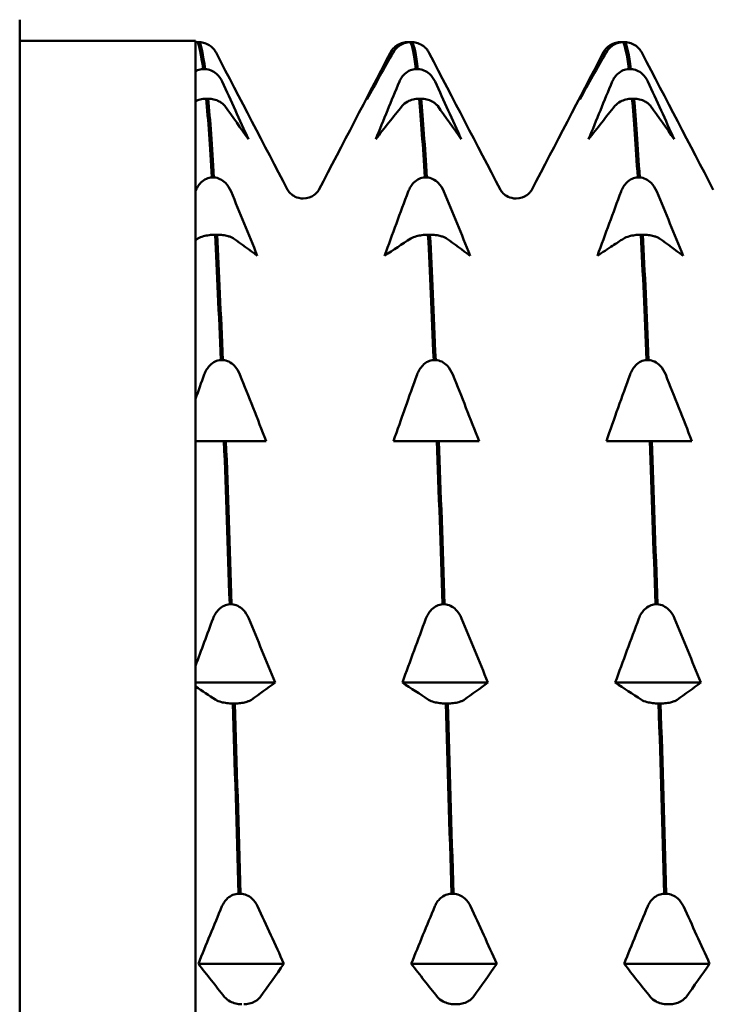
# Model space of a CAD drawing. Header units: millimetres. Extents: x 37 to 189, y 87 to 240.
# Tile 5 of 25: x 85.78 to 91.7, y 112.39 to 120.79. Entities that reach past the tile are written whole.
import ezdxf

# ---------------------------------------------------------------- set-up
doc = ezdxf.new("R2010")
doc.units = ezdxf.units.MM
doc.layers.add('Видимый контур (ГОСТ)', color=7, linetype='Continuous', lineweight=50)

msp = doc.modelspace()

# ---------------------------------------------------------------- linework, layer by layer
at = {"layer": 'Видимый контур (ГОСТ)'}
for p, q in [((85.7787, 106.1553), (85.7787, 120.7857)), ((87.2787, 120.6053), (85.7787, 120.6053)), ((87.2787, 120.6053), (87.2787, 110.6439)), ((87.2787, 120.5939), (87.2843, 120.5939)), ((87.3113, 120.5939), (87.2944, 120.5939)), ((89.0834, 120.5939), (89.1004, 120.5939)), ((89.1274, 120.5939), (89.1105, 120.5939)), ((90.8995, 120.5939), (90.9165, 120.5939)), ((90.9435, 120.5939), (90.9266, 120.5939)), ((87.343, 120.3647), (87.36, 120.3647)), ((89.1591, 120.3647), (89.1761, 120.3647)), ((90.9752, 120.3647), (90.9922, 120.3647)), ((87.387, 120.1118), (87.37, 120.1118)), ((89.2031, 120.1118), (89.1861, 120.1118)), ((91.0192, 120.1118), (91.0022, 120.1118)), ((87.4187, 119.4397), (87.4357, 119.4397)), ((89.2348, 119.4397), (89.2518, 119.4397)), ((91.0509, 119.4397), (91.0679, 119.4397)), ((87.4627, 118.9511), (87.4457, 118.9511)), ((89.2788, 118.9511), (89.2618, 118.9511)), ((91.0949, 118.9511), (91.0779, 118.9511)), ((87.4943, 117.882), (87.5113, 117.882)), ((89.3104, 117.882), (89.3274, 117.882)), ((91.1265, 117.882), (91.1435, 117.882)), ((87.3754, 117.191), (87.2787, 117.191)), ((87.5214, 117.191), (87.3754, 117.191)), ((87.5384, 117.191), (87.5214, 117.191)), ((87.6796, 117.191), (87.5384, 117.191)), ((87.8811, 117.191), (87.6796, 117.191)), ((89.1915, 117.191), (88.9677, 117.191)), ((89.3375, 117.191), (89.1915, 117.191)), ((89.3545, 117.191), (89.3375, 117.191)), ((89.4957, 117.191), (89.3545, 117.191)), ((89.6972, 117.191), (89.4957, 117.191)), ((91.0076, 117.191), (90.7838, 117.191)), ((91.1536, 117.191), (91.0076, 117.191)), ((91.1706, 117.191), (91.1536, 117.191)), ((91.3118, 117.191), (91.1706, 117.191)), ((91.5133, 117.191), (91.3118, 117.191)), ((87.57, 115.7977), (87.587, 115.7977)), ((89.3861, 115.7977), (89.4031, 115.7977)), ((91.2022, 115.7977), (91.2192, 115.7977)), ((87.9567, 115.1303), (87.2787, 115.1303)), ((89.7728, 115.1303), (89.0434, 115.1303)), ((91.5889, 115.1303), (90.8595, 115.1303)), ((87.614, 114.9515), (87.5971, 114.9515)), ((89.4301, 114.9515), (89.4132, 114.9515)), ((91.2462, 114.9515), (91.2293, 114.9515)), ((87.6457, 113.329), (87.6627, 113.329)), ((89.4618, 113.329), (89.4788, 113.329)), ((91.2779, 113.329), (91.2949, 113.329)), ((88.0324, 112.7306), (87.303, 112.7306)), ((89.8485, 112.7306), (89.1191, 112.7306)), ((91.6646, 112.7306), (90.9352, 112.7306)), ((89.5058, 112.3851), (89.4888, 112.3851)), ((91.3219, 112.3851), (91.3049, 112.3851))]:
    msp.add_line(p, q, dxfattribs=at)
for points in [[(87.2944, 120.5939), (87.2891, 120.5937), (87.2839, 120.5932), (87.2787, 120.5925)], [(87.2843, 120.5939), (87.286, 120.5938), (87.2877, 120.5937), (87.2893, 120.5936)], [(87.2944, 120.5939), (87.3106, 120.5665), (87.3268, 120.4897), (87.343, 120.3647)], [(87.36, 120.3647), (87.3438, 120.4897), (87.3276, 120.5665), (87.3113, 120.5939)], [(89.1004, 120.5939), (89.1021, 120.5938), (89.1038, 120.5937), (89.1054, 120.5936)], [(89.1105, 120.5939), (89.1267, 120.5665), (89.1429, 120.4897), (89.1591, 120.3647)], [(89.1761, 120.3647), (89.1599, 120.4897), (89.1437, 120.5665), (89.1274, 120.5939)], [(90.9165, 120.5939), (90.9182, 120.5938), (90.9199, 120.5937), (90.9215, 120.5936)], [(90.9266, 120.5939), (90.9428, 120.5665), (90.959, 120.4897), (90.9752, 120.3647)], [(90.9922, 120.3647), (90.976, 120.4897), (90.9598, 120.5665), (90.9435, 120.5939)], [(87.4421, 120.5235), (87.4483, 120.5146), (87.453, 120.5065), (87.4569, 120.4989)], [(87.4569, 120.4989), (87.6591, 120.111), (87.8614, 119.7231), (88.0636, 119.3353)], [(88.3312, 119.3353), (88.5334, 119.7231), (88.7357, 120.111), (88.9379, 120.4989)], [(88.9645, 120.506), (88.8891, 120.373), (88.8144, 120.2394), (88.7407, 120.1053)], [(88.7407, 120.1053), (88.8066, 120.2394), (88.8739, 120.373), (88.9422, 120.506)], [(88.9379, 120.4989), (88.9418, 120.5065), (88.9465, 120.5146), (88.9526, 120.5235)], [(89.2582, 120.5235), (89.2644, 120.5146), (89.2691, 120.5065), (89.273, 120.4989)], [(89.273, 120.4989), (89.4752, 120.111), (89.6775, 119.7231), (89.8797, 119.3353)], [(90.1473, 119.3353), (90.3495, 119.7231), (90.5518, 120.111), (90.754, 120.4989)], [(90.7806, 120.506), (90.7052, 120.373), (90.6305, 120.2394), (90.5568, 120.1053)], [(90.5568, 120.1053), (90.6227, 120.2394), (90.69, 120.373), (90.7583, 120.506)], [(90.754, 120.4989), (90.7579, 120.5065), (90.7626, 120.5146), (90.7687, 120.5235)], [(91.0743, 120.5235), (91.0805, 120.5146), (91.0852, 120.5065), (91.0891, 120.4989)], [(91.0891, 120.4989), (91.2913, 120.111), (91.4936, 119.7231), (91.6958, 119.3353)], [(87.5059, 120.257), (87.5813, 120.0941), (87.6561, 119.9304), (87.7297, 119.7663)], [(88.8164, 119.7663), (88.8823, 119.9304), (88.9495, 120.0941), (89.0178, 120.257)], [(89.322, 120.257), (89.3974, 120.0941), (89.4722, 119.9304), (89.5458, 119.7663)], [(90.6325, 119.7663), (90.6984, 119.9304), (90.7656, 120.0941), (90.8339, 120.257)], [(91.1381, 120.257), (91.2135, 120.0941), (91.2883, 119.9304), (91.3619, 119.7663)], [(87.37, 120.1118), (87.3862, 119.9338), (87.4025, 119.7087), (87.4187, 119.4397)], [(87.4357, 119.4397), (87.4194, 119.7087), (87.4032, 119.9338), (87.387, 120.1118)], [(87.7297, 119.7663), (87.6638, 119.8611), (87.5966, 119.9556), (87.5283, 120.0496)], [(89.0402, 120.0496), (88.9648, 119.9556), (88.8901, 119.861), (88.8164, 119.7663)], [(89.1861, 120.1118), (89.2023, 119.9338), (89.2186, 119.7087), (89.2348, 119.4397)], [(89.2518, 119.4397), (89.2355, 119.7087), (89.2193, 119.9338), (89.2031, 120.1118)], [(89.5458, 119.7663), (89.4799, 119.8611), (89.4127, 119.9556), (89.3444, 120.0496)], [(90.8563, 120.0496), (90.7809, 119.9556), (90.7062, 119.861), (90.6325, 119.7663)], [(91.0022, 120.1118), (91.0184, 119.9338), (91.0347, 119.7087), (91.0509, 119.4397)], [(91.0679, 119.4397), (91.0516, 119.7087), (91.0354, 119.9338), (91.0192, 120.1118)], [(91.3619, 119.7663), (91.296, 119.8611), (91.2288, 119.9556), (91.1605, 120.0496)], [(87.5816, 119.3196), (87.657, 119.1379), (87.7318, 118.9553), (87.8054, 118.7723)], [(88.8921, 118.7723), (88.9579, 118.9553), (89.0252, 119.1379), (89.0935, 119.3196)], [(89.3977, 119.3196), (89.4731, 119.1379), (89.5479, 118.9553), (89.6215, 118.7723)], [(90.7082, 118.7723), (90.774, 118.9552), (90.8412, 119.1378), (90.9096, 119.3196)], [(91.2138, 119.3196), (91.2892, 119.1379), (91.364, 118.9553), (91.4376, 118.7723)], [(87.2998, 118.9189), (87.2927, 118.9144), (87.2857, 118.9099), (87.2787, 118.9053)], [(87.4457, 118.9511), (87.4619, 118.6346), (87.4781, 118.2766), (87.4943, 117.882)], [(87.5113, 117.882), (87.4951, 118.2766), (87.4789, 118.6346), (87.4627, 118.9511)], [(87.8054, 118.7723), (87.7395, 118.8213), (87.6723, 118.8702), (87.604, 118.9189)], [(89.1159, 118.9189), (89.0404, 118.8702), (88.9657, 118.8213), (88.8921, 118.7723)], [(89.2618, 118.9511), (89.278, 118.6346), (89.2942, 118.2766), (89.3104, 117.882)], [(89.3274, 117.882), (89.3112, 118.2766), (89.295, 118.6346), (89.2788, 118.9511)], [(89.6215, 118.7723), (89.5556, 118.8213), (89.4884, 118.8702), (89.4201, 118.9189)], [(91.0779, 118.9511), (91.0941, 118.6346), (91.1103, 118.2766), (91.1265, 117.882)], [(91.1435, 117.882), (91.1273, 118.2766), (91.1111, 118.6346), (91.0949, 118.9511)], [(91.4376, 118.7723), (91.3717, 118.8213), (91.3045, 118.8702), (91.2362, 118.9189)], [(87.2787, 117.5513), (87.3033, 117.6202), (87.3281, 117.689), (87.3531, 117.7577)], [(87.6573, 117.7577), (87.7327, 117.5695), (87.8074, 117.3805), (87.8811, 117.191)], [(88.9677, 117.191), (89.0336, 117.3805), (89.1009, 117.5695), (89.1692, 117.7577)], [(89.4734, 117.7577), (89.5488, 117.5695), (89.6235, 117.3805), (89.6972, 117.191)], [(90.7838, 117.191), (90.8497, 117.3805), (90.917, 117.5695), (90.9853, 117.7577)], [(91.2895, 117.7577), (91.3649, 117.5695), (91.4396, 117.3805), (91.5133, 117.191)], [(87.5214, 117.191), (87.5376, 116.7577), (87.5538, 116.291), (87.57, 115.7977)], [(87.587, 115.7977), (87.5708, 116.291), (87.5546, 116.7577), (87.5384, 117.191)], [(89.3375, 117.191), (89.3537, 116.7577), (89.3699, 116.291), (89.3861, 115.7977)], [(89.4031, 115.7977), (89.3869, 116.291), (89.3707, 116.7577), (89.3545, 117.191)], [(91.1536, 117.191), (91.1698, 116.7577), (91.186, 116.291), (91.2022, 115.7977)], [(91.2192, 115.7977), (91.203, 116.291), (91.1868, 116.7577), (91.1706, 117.191)], [(87.2787, 115.2723), (87.328, 115.4078), (87.3781, 115.543), (87.4287, 115.6777)], [(87.7329, 115.6777), (87.8084, 115.496), (87.8831, 115.3134), (87.9567, 115.1303)], [(89.0434, 115.1303), (89.1093, 115.3134), (89.1765, 115.496), (89.2448, 115.6777)], [(89.549, 115.6777), (89.6245, 115.496), (89.6992, 115.3134), (89.7728, 115.1303)], [(90.8595, 115.1303), (90.9254, 115.3134), (90.9926, 115.496), (91.0609, 115.6777)], [(91.3651, 115.6777), (91.4406, 115.496), (91.5153, 115.3134), (91.5889, 115.1303)], [(87.4511, 114.9837), (87.3932, 115.0211), (87.3356, 115.0586), (87.2787, 115.0962)], [(87.9567, 115.1303), (87.8909, 115.0813), (87.8236, 115.0323), (87.7553, 114.9837)], [(89.2672, 114.9837), (89.1918, 115.0323), (89.1171, 115.0813), (89.0434, 115.1303)], [(89.7728, 115.1303), (89.707, 115.0813), (89.6397, 115.0323), (89.5714, 114.9837)], [(91.0833, 114.9837), (91.0079, 115.0323), (90.9332, 115.0813), (90.8595, 115.1303)], [(91.5889, 115.1303), (91.5231, 115.0813), (91.4558, 115.0323), (91.3875, 114.9837)], [(87.5971, 114.9515), (87.6133, 114.4308), (87.6295, 113.8874), (87.6457, 113.329)], [(87.6627, 113.329), (87.6465, 113.8874), (87.6302, 114.4308), (87.614, 114.9515)], [(89.4132, 114.9515), (89.4294, 114.4308), (89.4456, 113.8874), (89.4618, 113.329)], [(89.4788, 113.329), (89.4626, 113.8874), (89.4463, 114.4308), (89.4301, 114.9515)], [(91.2293, 114.9515), (91.2455, 114.4308), (91.2617, 113.8874), (91.2779, 113.329)], [(91.2949, 113.329), (91.2787, 113.8874), (91.2624, 114.4308), (91.2462, 114.9515)], [(87.303, 112.7306), (87.3689, 112.8948), (87.4361, 113.0584), (87.5044, 113.2213)], [(87.8086, 113.2213), (87.884, 113.0584), (87.9587, 112.8947), (88.0324, 112.7306)], [(89.1191, 112.7306), (89.185, 112.8948), (89.2522, 113.0584), (89.3205, 113.2213)], [(89.6247, 113.2213), (89.7001, 113.0584), (89.7748, 112.8947), (89.8485, 112.7306)], [(90.9352, 112.7306), (91.0011, 112.8948), (91.0683, 113.0584), (91.1366, 113.2213)], [(91.4408, 113.2213), (91.5162, 113.0584), (91.5909, 112.8947), (91.6646, 112.7306)], [(87.5268, 112.4473), (87.4514, 112.5412), (87.3767, 112.6358), (87.303, 112.7306)], [(88.0324, 112.7306), (87.9665, 112.6358), (87.8992, 112.5413), (87.831, 112.4473)], [(89.3429, 112.4473), (89.2675, 112.5412), (89.1928, 112.6358), (89.1191, 112.7306)], [(89.8485, 112.7306), (89.7826, 112.6358), (89.7153, 112.5413), (89.6471, 112.4473)], [(91.159, 112.4473), (91.0836, 112.5412), (91.0089, 112.6358), (90.9352, 112.7306)], [(91.6646, 112.7306), (91.5987, 112.6358), (91.5314, 112.5413), (91.4632, 112.4473)]]:
    msp.add_open_spline(points, degree=3, dxfattribs=at)
for points, knots in [([(87.4421, 120.5235), (87.4391, 120.5279), (87.4357, 120.5323), (87.4243, 120.5456), (87.4152, 120.5541), (87.3916, 120.5713), (87.3763, 120.5794), (87.344, 120.5902), (87.328, 120.5932), (87.3113, 120.5939)], [-0.0172479, -0.0172479, -0.0172479, -0.0172479, -0.0151496, -0.0151496, -0.01067579, -0.01067579, -0.00499702, -0.00499702, 0, 0, 0, 0]), ([(88.9422, 120.506), (88.9476, 120.5166), (88.9544, 120.5269), (88.9705, 120.5456), (88.9796, 120.5541), (89.0032, 120.5713), (89.0185, 120.5794), (89.0507, 120.5902), (89.0668, 120.5932), (89.0834, 120.5939)], [-0.01992, -0.01992, -0.01992, -0.01992, -0.0151496, -0.0151496, -0.01067581, -0.01067581, -0.00499702, -0.00499702, 0, 0, 0, 0]), ([(89.1105, 120.5939), (89.0926, 120.5931), (89.0753, 120.5897), (89.0419, 120.5781), (89.0264, 120.5698), (88.993, 120.5455), (88.9765, 120.5271), (88.9645, 120.506)], [-0.02228821, -0.02228821, -0.02228821, -0.02228821, -0.01619448, -0.01619448, -0.00966289, -0.00966289, 0, 0, 0, 0]), ([(89.2582, 120.5235), (89.2552, 120.5279), (89.2518, 120.5323), (89.2404, 120.5456), (89.2313, 120.5541), (89.2077, 120.5713), (89.1924, 120.5794), (89.1601, 120.5902), (89.1441, 120.5932), (89.1274, 120.5939)], [-0.0172479, -0.0172479, -0.0172479, -0.0172479, -0.0151496, -0.0151496, -0.01067581, -0.01067581, -0.00499702, -0.00499702, 0, 0, 0, 0]), ([(90.7583, 120.506), (90.7637, 120.5166), (90.7705, 120.5269), (90.7866, 120.5456), (90.7957, 120.5541), (90.8193, 120.5713), (90.8346, 120.5794), (90.8668, 120.5902), (90.8829, 120.5932), (90.8995, 120.5939)], [-0.01992, -0.01992, -0.01992, -0.01992, -0.0151496, -0.0151496, -0.01067581, -0.01067581, -0.00499702, -0.00499702, 0, 0, 0, 0]), ([(90.9266, 120.5939), (90.9087, 120.5931), (90.8914, 120.5897), (90.858, 120.5781), (90.8425, 120.5698), (90.8091, 120.5455), (90.7926, 120.5271), (90.7806, 120.506)], [-0.02228821, -0.02228821, -0.02228821, -0.02228821, -0.01619448, -0.01619448, -0.00966289, -0.00966289, 0, 0, 0, 0]), ([(91.0743, 120.5235), (91.0713, 120.5279), (91.0679, 120.5323), (91.0565, 120.5456), (91.0474, 120.5541), (91.0238, 120.5713), (91.0085, 120.5794), (90.9762, 120.5902), (90.9602, 120.5932), (90.9435, 120.5939)], [-0.0172479, -0.0172479, -0.0172479, -0.0172479, -0.0151496, -0.0151496, -0.01067581, -0.01067581, -0.00499702, -0.00499702, 0, 0, 0, 0]), ([(87.2787, 120.346), (87.284, 120.3489), (87.2895, 120.3516), (87.3103, 120.3601), (87.3264, 120.3638), (87.343, 120.3647)], [-0.00689117, -0.00689117, -0.00689117, -0.00689117, -0.004997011, -0.004997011, 0, 0, 0, 0]), ([(87.36, 120.3647), (87.3779, 120.3637), (87.3952, 120.3595), (87.4286, 120.3453), (87.4441, 120.3351), (87.4774, 120.3054), (87.4939, 120.2829), (87.5059, 120.257)], [-0.0222882, -0.0222882, -0.0222882, -0.0222882, -0.01619446, -0.01619446, -0.00966287, -0.00966287, 0, 0, 0, 0]), ([(89.0178, 120.257), (89.0233, 120.27), (89.0301, 120.2826), (89.0462, 120.3055), (89.0552, 120.3159), (89.0789, 120.337), (89.0942, 120.3469), (89.1264, 120.3601), (89.1425, 120.3638), (89.1591, 120.3647)], [-0.01992, -0.01992, -0.01992, -0.01992, -0.0151496, -0.0151496, -0.01067581, -0.01067581, -0.00499702, -0.00499702, 0, 0, 0, 0]), ([(89.1761, 120.3647), (89.194, 120.3637), (89.2113, 120.3595), (89.2447, 120.3453), (89.2602, 120.3351), (89.2935, 120.3054), (89.31, 120.2829), (89.322, 120.257)], [-0.02228821, -0.02228821, -0.02228821, -0.02228821, -0.01619448, -0.01619448, -0.00966289, -0.00966289, 0, 0, 0, 0]), ([(90.8339, 120.257), (90.8394, 120.27), (90.8462, 120.2826), (90.8623, 120.3055), (90.8713, 120.3159), (90.895, 120.337), (90.9103, 120.3469), (90.9425, 120.3601), (90.9586, 120.3638), (90.9752, 120.3647)], [-0.01992, -0.01992, -0.01992, -0.01992, -0.0151496, -0.0151496, -0.01067581, -0.01067581, -0.00499702, -0.00499702, 0, 0, 0, 0]), ([(90.9922, 120.3647), (91.0101, 120.3637), (91.0274, 120.3595), (91.0608, 120.3453), (91.0763, 120.3351), (91.1096, 120.3054), (91.1261, 120.2829), (91.1381, 120.257)], [-0.02228821, -0.02228821, -0.02228821, -0.02228821, -0.01619448, -0.01619448, -0.00966289, -0.00966289, 0, 0, 0, 0]), ([(87.37, 120.1118), (87.3521, 120.1112), (87.3348, 120.1088), (87.304, 120.1012), (87.2906, 120.0964), (87.2787, 120.0908)], [-0.0222882, -0.0222882, -0.0222882, -0.0222882, -0.01619443, -0.01619443, -0.01064485, -0.01064485, -0.01064485, -0.01064485]), ([(87.5283, 120.0496), (87.5228, 120.0571), (87.516, 120.0644), (87.4999, 120.0776), (87.4909, 120.0836), (87.4672, 120.0958), (87.4519, 120.1015), (87.4197, 120.1091), (87.4036, 120.1113), (87.387, 120.1118)], [-0.01992, -0.01992, -0.01992, -0.01992, -0.0151496, -0.0151496, -0.01067579, -0.01067579, -0.00499702, -0.00499702, 0, 0, 0, 0]), ([(89.1861, 120.1118), (89.1682, 120.1112), (89.1509, 120.1088), (89.1175, 120.1006), (89.102, 120.0947), (89.0687, 120.0775), (89.0522, 120.0646), (89.0402, 120.0496)], [-0.02228821, -0.02228821, -0.02228821, -0.02228821, -0.01619448, -0.01619448, -0.00966289, -0.00966289, 0, 0, 0, 0]), ([(89.3444, 120.0496), (89.3389, 120.0571), (89.3321, 120.0644), (89.316, 120.0776), (89.307, 120.0836), (89.2833, 120.0958), (89.268, 120.1015), (89.2358, 120.1091), (89.2197, 120.1113), (89.2031, 120.1118)], [-0.01992, -0.01992, -0.01992, -0.01992, -0.0151496, -0.0151496, -0.01067581, -0.01067581, -0.00499702, -0.00499702, 0, 0, 0, 0]), ([(91.0022, 120.1118), (90.9843, 120.1112), (90.967, 120.1088), (90.9336, 120.1006), (90.9181, 120.0947), (90.8848, 120.0775), (90.8683, 120.0646), (90.8563, 120.0496)], [-0.02228821, -0.02228821, -0.02228821, -0.02228821, -0.01619448, -0.01619448, -0.00966289, -0.00966289, 0, 0, 0, 0]), ([(91.1605, 120.0496), (91.155, 120.0571), (91.1482, 120.0644), (91.1321, 120.0776), (91.1231, 120.0836), (91.0994, 120.0958), (91.0841, 120.1015), (91.0519, 120.1091), (91.0358, 120.1113), (91.0192, 120.1118)], [-0.01992, -0.01992, -0.01992, -0.01992, -0.0151496, -0.0151496, -0.01067581, -0.01067581, -0.00499702, -0.00499702, 0, 0, 0, 0]), ([(87.2787, 119.323), (87.2839, 119.3363), (87.2903, 119.3492), (87.3057, 119.3737), (87.3148, 119.3853), (87.3385, 119.4089), (87.3538, 119.4199), (87.386, 119.4346), (87.402, 119.4387), (87.4187, 119.4397)], [-0.01954954, -0.01954954, -0.01954954, -0.01954954, -0.0151496, -0.0151496, -0.01067577, -0.01067577, -0.00499701, -0.00499701, 0, 0, 0, 0]), ([(87.4357, 119.4397), (87.4536, 119.4386), (87.4708, 119.434), (87.5043, 119.4181), (87.5197, 119.4067), (87.5531, 119.3736), (87.5696, 119.3485), (87.5816, 119.3196)], [-0.0222882, -0.0222882, -0.0222882, -0.0222882, -0.01619446, -0.01619446, -0.00966287, -0.00966287, 0, 0, 0, 0]), ([(89.0935, 119.3196), (89.099, 119.3341), (89.1058, 119.3482), (89.1218, 119.3737), (89.1309, 119.3853), (89.1546, 119.4089), (89.1698, 119.4199), (89.2021, 119.4346), (89.2181, 119.4387), (89.2348, 119.4397)], [-0.01992, -0.01992, -0.01992, -0.01992, -0.0151496, -0.0151496, -0.01067581, -0.01067581, -0.00499702, -0.00499702, 0, 0, 0, 0]), ([(89.2518, 119.4397), (89.2697, 119.4386), (89.2869, 119.434), (89.3204, 119.4181), (89.3358, 119.4067), (89.3692, 119.3736), (89.3857, 119.3485), (89.3977, 119.3196)], [-0.02228821, -0.02228821, -0.02228821, -0.02228821, -0.01619448, -0.01619448, -0.00966289, -0.00966289, 0, 0, 0, 0]), ([(90.9096, 119.3196), (90.9151, 119.3341), (90.9219, 119.3482), (90.9379, 119.3737), (90.947, 119.3853), (90.9707, 119.4089), (90.9859, 119.4199), (91.0182, 119.4346), (91.0342, 119.4387), (91.0509, 119.4397)], [-0.01992, -0.01992, -0.01992, -0.01992, -0.0151496, -0.0151496, -0.01067581, -0.01067581, -0.00499702, -0.00499702, 0, 0, 0, 0]), ([(91.0679, 119.4397), (91.0858, 119.4386), (91.103, 119.434), (91.1365, 119.4181), (91.1519, 119.4067), (91.1853, 119.3736), (91.2018, 119.3485), (91.2138, 119.3196)], [-0.02228821, -0.02228821, -0.02228821, -0.02228821, -0.01619448, -0.01619448, -0.00966289, -0.00966289, 0, 0, 0, 0]), ([(88.0636, 119.3353), (88.0662, 119.3304), (88.071, 119.3199), (88.0976, 119.2945), (88.1108, 119.2841), (88.1479, 119.2666), (88.1725, 119.2603), (88.1974, 119.2603)], [0, 0, 0, 0, 0.02814735, 0.02814735, 0.04292595, 0.04292595, 0.05825305, 0.05825305, 0.05825305, 0.05825305]), ([(88.1974, 119.2603), (88.2331, 119.2603), (88.267, 119.2739), (88.3054, 119.3003), (88.3152, 119.3119), (88.3269, 119.3274), (88.3296, 119.3323), (88.3312, 119.3353)], [0, 0, 0, 0, 0.0219886, 0.0219886, 0.04094287, 0.04094287, 0.05822789, 0.05822789, 0.05822789, 0.05822789]), ([(89.8797, 119.3353), (89.8823, 119.3304), (89.8871, 119.3199), (89.9137, 119.2945), (89.9269, 119.2841), (89.964, 119.2666), (89.9886, 119.2603), (90.0135, 119.2603)], [0, 0, 0, 0, 0.02814735, 0.02814735, 0.04292595, 0.04292595, 0.05825305, 0.05825305, 0.05825305, 0.05825305]), ([(90.0135, 119.2603), (90.0492, 119.2603), (90.0831, 119.2739), (90.1215, 119.3003), (90.1313, 119.3119), (90.143, 119.3274), (90.1457, 119.3323), (90.1473, 119.3353)], [0, 0, 0, 0, 0.0219886, 0.0219886, 0.04094287, 0.04094287, 0.05822789, 0.05822789, 0.05822789, 0.05822789]), ([(87.4457, 118.9511), (87.4278, 118.9508), (87.4105, 118.9496), (87.3771, 118.9453), (87.3616, 118.9423), (87.3282, 118.9334), (87.3118, 118.9267), (87.2998, 118.9189)], [-0.0222882, -0.0222882, -0.0222882, -0.0222882, -0.01619443, -0.01619443, -0.00966286, -0.00966286, 0, 0, 0, 0]), ([(87.604, 118.9189), (87.5985, 118.9228), (87.5917, 118.9266), (87.5756, 118.9334), (87.5665, 118.9365), (87.5429, 118.9428), (87.5276, 118.9458), (87.4954, 118.9497), (87.4793, 118.9508), (87.4627, 118.9511)], [-0.01992, -0.01992, -0.01992, -0.01992, -0.0151496, -0.0151496, -0.01067579, -0.01067579, -0.00499702, -0.00499702, 0, 0, 0, 0]), ([(89.2618, 118.9511), (89.2439, 118.9508), (89.2266, 118.9496), (89.1932, 118.9453), (89.1777, 118.9423), (89.1443, 118.9334), (89.1279, 118.9267), (89.1159, 118.9189)], [-0.02228821, -0.02228821, -0.02228821, -0.02228821, -0.01619448, -0.01619448, -0.00966289, -0.00966289, 0, 0, 0, 0]), ([(89.4201, 118.9189), (89.4146, 118.9228), (89.4078, 118.9266), (89.3917, 118.9334), (89.3826, 118.9365), (89.359, 118.9428), (89.3437, 118.9458), (89.3115, 118.9497), (89.2954, 118.9508), (89.2788, 118.9511)], [-0.01992, -0.01992, -0.01992, -0.01992, -0.0151496, -0.0151496, -0.01067581, -0.01067581, -0.00499702, -0.00499702, 0, 0, 0, 0]), ([(90.932, 118.9189), (90.9, 118.8983), (90.8681, 118.8776), (90.7934, 118.8288), (90.7506, 118.8005), (90.7082, 118.7723)], [-0.11437901, -0.11437901, -0.11437901, -0.11437901, -0.08857583, -0.08857583, -0.05347991, -0.05347991, -0.05347991, -0.05347991]), ([(91.0779, 118.9511), (91.06, 118.9508), (91.0427, 118.9496), (91.0093, 118.9453), (90.9938, 118.9423), (90.9604, 118.9334), (90.944, 118.9267), (90.932, 118.9189)], [-0.02228821, -0.02228821, -0.02228821, -0.02228821, -0.01619448, -0.01619448, -0.00966289, -0.00966289, 0, 0, 0, 0]), ([(91.2362, 118.9189), (91.2307, 118.9228), (91.2239, 118.9266), (91.2078, 118.9334), (91.1987, 118.9365), (91.1751, 118.9428), (91.1598, 118.9458), (91.1276, 118.9497), (91.1115, 118.9508), (91.0949, 118.9511)], [-0.01992, -0.01992, -0.01992, -0.01992, -0.0151496, -0.0151496, -0.01067581, -0.01067581, -0.00499702, -0.00499702, 0, 0, 0, 0]), ([(87.3531, 117.7577), (87.3585, 117.7727), (87.3654, 117.7873), (87.3814, 117.8137), (87.3905, 117.8257), (87.4141, 117.8501), (87.4294, 117.8615), (87.4616, 117.8767), (87.4777, 117.881), (87.4943, 117.882)], [-0.01992, -0.01992, -0.01992, -0.01992, -0.0151496, -0.0151496, -0.01067577, -0.01067577, -0.00499701, -0.00499701, 0, 0, 0, 0]), ([(87.5113, 117.882), (87.5292, 117.8809), (87.5465, 117.8761), (87.5799, 117.8596), (87.5954, 117.8478), (87.6288, 117.8135), (87.6453, 117.7876), (87.6573, 117.7577)], [-0.0222882, -0.0222882, -0.0222882, -0.0222882, -0.01619446, -0.01619446, -0.00966287, -0.00966287, 0, 0, 0, 0]), ([(89.1692, 117.7577), (89.1746, 117.7727), (89.1815, 117.7873), (89.1975, 117.8137), (89.2066, 117.8257), (89.2302, 117.8501), (89.2455, 117.8615), (89.2777, 117.8767), (89.2938, 117.881), (89.3104, 117.882)], [-0.01992, -0.01992, -0.01992, -0.01992, -0.0151496, -0.0151496, -0.01067581, -0.01067581, -0.00499702, -0.00499702, 0, 0, 0, 0]), ([(89.3274, 117.882), (89.3453, 117.8809), (89.3626, 117.8761), (89.396, 117.8596), (89.4115, 117.8478), (89.4449, 117.8135), (89.4614, 117.7876), (89.4734, 117.7577)], [-0.02228821, -0.02228821, -0.02228821, -0.02228821, -0.01619448, -0.01619448, -0.00966289, -0.00966289, 0, 0, 0, 0]), ([(90.9853, 117.7577), (90.9907, 117.7727), (90.9976, 117.7873), (91.0136, 117.8137), (91.0227, 117.8257), (91.0463, 117.8501), (91.0616, 117.8615), (91.0938, 117.8767), (91.1099, 117.881), (91.1265, 117.882)], [-0.01992, -0.01992, -0.01992, -0.01992, -0.0151496, -0.0151496, -0.01067581, -0.01067581, -0.00499702, -0.00499702, 0, 0, 0, 0]), ([(91.1435, 117.882), (91.1614, 117.8809), (91.1787, 117.8761), (91.2121, 117.8596), (91.2276, 117.8478), (91.261, 117.8135), (91.2775, 117.7876), (91.2895, 117.7577)], [-0.02228821, -0.02228821, -0.02228821, -0.02228821, -0.01619448, -0.01619448, -0.00966289, -0.00966289, 0, 0, 0, 0]), ([(87.4287, 115.6777), (87.4342, 115.6922), (87.441, 115.7062), (87.4571, 115.7318), (87.4662, 115.7434), (87.4898, 115.7669), (87.5051, 115.778), (87.5373, 115.7926), (87.5534, 115.7968), (87.57, 115.7977)], [-0.01992, -0.01992, -0.01992, -0.01992, -0.0151496, -0.0151496, -0.01067577, -0.01067577, -0.00499701, -0.00499701, 0, 0, 0, 0]), ([(87.587, 115.7977), (87.6049, 115.7967), (87.6222, 115.792), (87.6556, 115.7761), (87.6711, 115.7648), (87.7045, 115.7316), (87.7209, 115.7065), (87.7329, 115.6777)], [-0.0222882, -0.0222882, -0.0222882, -0.0222882, -0.01619446, -0.01619446, -0.00966287, -0.00966287, 0, 0, 0, 0]), ([(89.2448, 115.6777), (89.2503, 115.6922), (89.2571, 115.7062), (89.2732, 115.7318), (89.2823, 115.7434), (89.3059, 115.7669), (89.3212, 115.778), (89.3534, 115.7926), (89.3695, 115.7968), (89.3861, 115.7977)], [-0.01992, -0.01992, -0.01992, -0.01992, -0.0151496, -0.0151496, -0.01067581, -0.01067581, -0.00499702, -0.00499702, 0, 0, 0, 0]), ([(89.4031, 115.7977), (89.421, 115.7967), (89.4383, 115.792), (89.4717, 115.7761), (89.4872, 115.7648), (89.5206, 115.7316), (89.537, 115.7065), (89.549, 115.6777)], [-0.02228821, -0.02228821, -0.02228821, -0.02228821, -0.01619448, -0.01619448, -0.00966289, -0.00966289, 0, 0, 0, 0]), ([(91.0609, 115.6777), (91.0664, 115.6922), (91.0732, 115.7062), (91.0893, 115.7318), (91.0984, 115.7434), (91.122, 115.7669), (91.1373, 115.778), (91.1695, 115.7926), (91.1856, 115.7968), (91.2022, 115.7977)], [-0.01992, -0.01992, -0.01992, -0.01992, -0.0151496, -0.0151496, -0.01067581, -0.01067581, -0.00499702, -0.00499702, 0, 0, 0, 0]), ([(91.2192, 115.7977), (91.2371, 115.7967), (91.2544, 115.792), (91.2878, 115.7761), (91.3033, 115.7648), (91.3367, 115.7316), (91.3531, 115.7065), (91.3651, 115.6777)], [-0.02228821, -0.02228821, -0.02228821, -0.02228821, -0.01619448, -0.01619448, -0.00966289, -0.00966289, 0, 0, 0, 0]), ([(87.5971, 114.9515), (87.5791, 114.9518), (87.5619, 114.953), (87.5284, 114.9573), (87.513, 114.9603), (87.4796, 114.9692), (87.4631, 114.9759), (87.4511, 114.9837)], [-0.0222882, -0.0222882, -0.0222882, -0.0222882, -0.01619443, -0.01619443, -0.00966286, -0.00966286, 0, 0, 0, 0]), ([(87.7553, 114.9837), (87.7499, 114.9798), (87.743, 114.976), (87.727, 114.9692), (87.7179, 114.9661), (87.6942, 114.9598), (87.679, 114.9568), (87.6467, 114.9529), (87.6307, 114.9518), (87.614, 114.9515)], [-0.01992, -0.01992, -0.01992, -0.01992, -0.0151496, -0.0151496, -0.01067579, -0.01067579, -0.00499702, -0.00499702, 0, 0, 0, 0]), ([(89.4132, 114.9515), (89.3952, 114.9518), (89.378, 114.953), (89.3445, 114.9573), (89.3291, 114.9603), (89.2957, 114.9692), (89.2792, 114.9759), (89.2672, 114.9837)], [-0.02228821, -0.02228821, -0.02228821, -0.02228821, -0.01619448, -0.01619448, -0.00966289, -0.00966289, 0, 0, 0, 0]), ([(89.5714, 114.9837), (89.566, 114.9798), (89.5591, 114.976), (89.5431, 114.9692), (89.534, 114.9661), (89.5103, 114.9598), (89.4951, 114.9568), (89.4628, 114.9529), (89.4468, 114.9518), (89.4301, 114.9515)], [-0.01992, -0.01992, -0.01992, -0.01992, -0.0151496, -0.0151496, -0.01067581, -0.01067581, -0.00499702, -0.00499702, 0, 0, 0, 0]), ([(91.2293, 114.9515), (91.2113, 114.9518), (91.1941, 114.953), (91.1606, 114.9573), (91.1452, 114.9603), (91.1118, 114.9692), (91.0953, 114.9759), (91.0833, 114.9837)], [-0.02228821, -0.02228821, -0.02228821, -0.02228821, -0.01619448, -0.01619448, -0.00966289, -0.00966289, 0, 0, 0, 0]), ([(91.3875, 114.9837), (91.3821, 114.9798), (91.3752, 114.976), (91.3592, 114.9692), (91.3501, 114.9661), (91.3264, 114.9598), (91.3112, 114.9568), (91.2789, 114.9529), (91.2629, 114.9518), (91.2462, 114.9515)], [-0.01992, -0.01992, -0.01992, -0.01992, -0.0151496, -0.0151496, -0.01067581, -0.01067581, -0.00499702, -0.00499702, 0, 0, 0, 0]), ([(87.5044, 113.2213), (87.5099, 113.2343), (87.5167, 113.2469), (87.5328, 113.2698), (87.5418, 113.2802), (87.5655, 113.3013), (87.5808, 113.3112), (87.613, 113.3244), (87.6291, 113.3281), (87.6457, 113.329)], [-0.01992, -0.01992, -0.01992, -0.01992, -0.0151496, -0.0151496, -0.01067577, -0.01067577, -0.00499701, -0.00499701, 0, 0, 0, 0]), ([(87.6627, 113.329), (87.6806, 113.328), (87.6979, 113.3238), (87.7313, 113.3096), (87.7468, 113.2994), (87.7801, 113.2697), (87.7966, 113.2472), (87.8086, 113.2213)], [-0.0222882, -0.0222882, -0.0222882, -0.0222882, -0.01619446, -0.01619446, -0.00966287, -0.00966287, 0, 0, 0, 0]), ([(89.3205, 113.2213), (89.326, 113.2343), (89.3328, 113.2469), (89.3489, 113.2698), (89.3579, 113.2802), (89.3816, 113.3013), (89.3969, 113.3112), (89.4291, 113.3244), (89.4452, 113.3281), (89.4618, 113.329)], [-0.01992, -0.01992, -0.01992, -0.01992, -0.0151496, -0.0151496, -0.01067581, -0.01067581, -0.00499702, -0.00499702, 0, 0, 0, 0]), ([(89.4788, 113.329), (89.4967, 113.328), (89.514, 113.3238), (89.5474, 113.3096), (89.5629, 113.2994), (89.5962, 113.2697), (89.6127, 113.2472), (89.6247, 113.2213)], [-0.02228821, -0.02228821, -0.02228821, -0.02228821, -0.01619448, -0.01619448, -0.00966289, -0.00966289, 0, 0, 0, 0]), ([(91.1366, 113.2213), (91.1421, 113.2343), (91.1489, 113.2469), (91.165, 113.2698), (91.174, 113.2802), (91.1977, 113.3013), (91.213, 113.3112), (91.2452, 113.3244), (91.2613, 113.3281), (91.2779, 113.329)], [-0.01992, -0.01992, -0.01992, -0.01992, -0.0151496, -0.0151496, -0.01067581, -0.01067581, -0.00499702, -0.00499702, 0, 0, 0, 0]), ([(91.2949, 113.329), (91.3128, 113.328), (91.3301, 113.3238), (91.3635, 113.3096), (91.379, 113.2994), (91.4123, 113.2697), (91.4288, 113.2472), (91.4408, 113.2213)], [-0.02228821, -0.02228821, -0.02228821, -0.02228821, -0.01619448, -0.01619448, -0.00966289, -0.00966289, 0, 0, 0, 0]), ([(87.6727, 112.3851), (87.6548, 112.3856), (87.6375, 112.3881), (87.6041, 112.3963), (87.5886, 112.4022), (87.5553, 112.4193), (87.5388, 112.4323), (87.5268, 112.4473)], [-0.0222882, -0.0222882, -0.0222882, -0.0222882, -0.01619443, -0.01619443, -0.00966286, -0.00966286, 0, 0, 0, 0]), ([(87.831, 112.4473), (87.8255, 112.4397), (87.8187, 112.4325), (87.8026, 112.4192), (87.7936, 112.4132), (87.7699, 112.4011), (87.7546, 112.3953), (87.7224, 112.3877), (87.7063, 112.3856), (87.6897, 112.3851)], [-0.01992, -0.01992, -0.01992, -0.01992, -0.0151496, -0.0151496, -0.01067579, -0.01067579, -0.00499702, -0.00499702, 0, 0, 0, 0]), ([(89.4888, 112.3851), (89.4709, 112.3856), (89.4536, 112.3881), (89.4202, 112.3963), (89.4047, 112.4022), (89.3714, 112.4193), (89.3549, 112.4323), (89.3429, 112.4473)], [-0.02228821, -0.02228821, -0.02228821, -0.02228821, -0.01619448, -0.01619448, -0.00966289, -0.00966289, 0, 0, 0, 0]), ([(89.6471, 112.4473), (89.6416, 112.4397), (89.6348, 112.4325), (89.6187, 112.4192), (89.6097, 112.4132), (89.586, 112.4011), (89.5707, 112.3953), (89.5385, 112.3877), (89.5224, 112.3856), (89.5058, 112.3851)], [-0.01992, -0.01992, -0.01992, -0.01992, -0.0151496, -0.0151496, -0.01067581, -0.01067581, -0.00499702, -0.00499702, 0, 0, 0, 0]), ([(91.3049, 112.3851), (91.287, 112.3856), (91.2697, 112.3881), (91.2363, 112.3963), (91.2208, 112.4022), (91.1875, 112.4193), (91.171, 112.4323), (91.159, 112.4473)], [-0.02228821, -0.02228821, -0.02228821, -0.02228821, -0.01619448, -0.01619448, -0.00966289, -0.00966289, 0, 0, 0, 0]), ([(91.4632, 112.4473), (91.4577, 112.4397), (91.4509, 112.4325), (91.4348, 112.4192), (91.4258, 112.4132), (91.4021, 112.4011), (91.3868, 112.3953), (91.3546, 112.3877), (91.3385, 112.3856), (91.3219, 112.3851)], [-0.01992, -0.01992, -0.01992, -0.01992, -0.0151496, -0.0151496, -0.01067581, -0.01067581, -0.00499702, -0.00499702, 0, 0, 0, 0])]:
    msp.add_open_spline(points, degree=3, knots=knots, dxfattribs=at)

doc.saveas('drawing.dxf')
